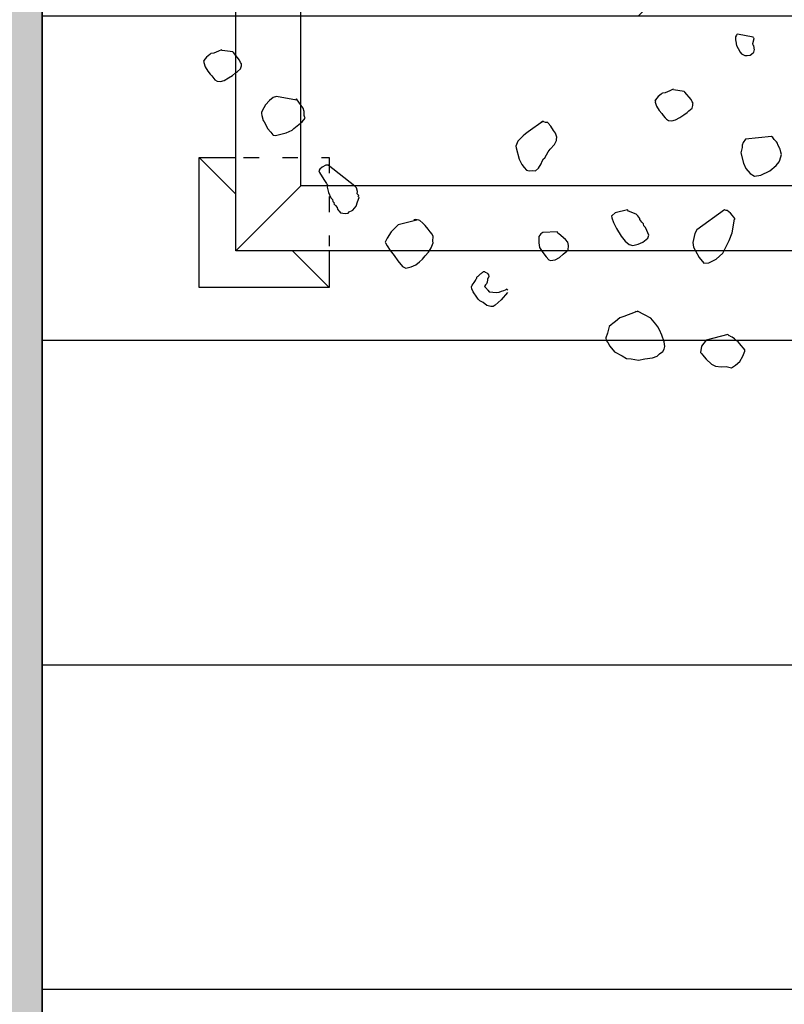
# Model space of a CAD drawing. Header units: millimetres. Extents: x 53645 to 137188, y 78097 to 135542.
# Tile 10 of 256: x 59334 to 59923, y 92852 to 93610. Entities that reach past the tile are written whole.
import ezdxf

# ---------------------------------------------------------------- set-up
doc = ezdxf.new("R2010")
doc.units = ezdxf.units.MM
doc.linetypes.add('ACAD_ISO03W100', pattern=[30, 12, -18])
doc.layers.add('GP-graas', color=94, linetype='Continuous', lineweight=9)
doc.layers.add('line 1 GP', color=90, linetype='Continuous', lineweight=0, plot=False)
doc.layers.add('tree', color=67, linetype='Continuous')

# ---------------------------------------------------------------- blocks, each defined once
blk = doc.blocks.new('arv1')
at = {"color": 0, "linetype": 'Continuous'}
for p, q in [((-0.6851, 1.0928), (-0.6936, 1.09)), ((-0.6828, 1.0926), (-0.6851, 1.0928)), ((-0.6815, 1.0936), (-0.6828, 1.0926)), ((-0.6804, 1.0924), (-0.6815, 1.0936)), ((-0.7125, 1.0764), (-0.7176, 1.072)), ((-0.7087, 1.0795), (-0.7125, 1.0764)), ((-0.7023, 1.0848), (-0.7087, 1.0795)), ((-0.6936, 1.09), (-0.7023, 1.0848)), ((-0.6738, 1.087), (-0.6804, 1.0924)), ((-0.6685, 1.0807), (-0.6738, 1.087)), ((-0.6674, 1.0795), (-0.6685, 1.0807)), ((-0.6663, 1.0781), (-0.6674, 1.0795)), ((-0.6656, 1.0722), (-0.6663, 1.0781)), ((-0.7229, 1.0655), (-0.7235, 1.0584)), ((-0.7235, 1.0584), (-0.7218, 1.0512)), ((-0.7202, 1.0699), (-0.7229, 1.0655)), ((-0.7176, 1.072), (-0.7202, 1.0699)), ((-0.6618, 1.0625), (-0.6656, 1.0722)), ((-0.6632, 1.0331), (-0.6601, 1.0552)), ((-0.6588, 1.0562), (-0.6618, 1.0625)), ((-0.6601, 1.0552), (-0.6588, 1.0562)), ((-0.7218, 1.0512), (-0.7166, 1.0424)), ((-0.7166, 1.0424), (-0.7115, 1.0338)), ((-0.7115, 1.0338), (-0.7061, 1.0274)), ((-0.6798, 1.0192), (-0.6645, 1.032)), ((-0.6645, 1.032), (-0.6632, 1.0331)), ((-0.7061, 1.0274), (-0.703, 1.0235)), ((-0.703, 1.0235), (-0.6976, 1.0172)), ((-0.6976, 1.0172), (-0.6918, 1.0155)), ((-0.6918, 1.0155), (-0.6895, 1.0153)), ((-0.6895, 1.0153), (-0.6872, 1.0151)), ((-0.6872, 1.0151), (-0.6846, 1.0173)), ((-0.6846, 1.0173), (-0.6798, 1.0192)), ((-0.7934, 0.9737), (-0.8043, 0.9711)), ((-0.7898, 0.9746), (-0.7934, 0.9737)), ((-0.7875, 0.9743), (-0.7898, 0.9746)), ((-0.7841, 0.9729), (-0.7875, 0.9743)), ((-0.7717, 0.9659), (-0.7841, 0.9729)), ((-0.8331, 0.9512), (-0.8344, 0.9501)), ((-0.8281, 0.9554), (-0.8331, 0.9512)), ((-0.8204, 0.9619), (-0.8281, 0.9554)), ((-0.8143, 0.9649), (-0.8204, 0.9619)), ((-0.8068, 0.969), (-0.8143, 0.9649)), ((-0.8043, 0.9711), (-0.8068, 0.969)), ((-0.7629, 0.958), (-0.7717, 0.9659)), ((-0.7565, 0.9504), (-0.7629, 0.958)), ((-0.8344, 0.9501), (-0.8349, 0.9454)), ((-0.8349, 0.9454), (-0.8322, 0.9346)), ((-0.8322, 0.9346), (-0.8296, 0.9237)), ((-0.7619, 0.9025), (-0.7548, 0.9432)), ((-0.7548, 0.9432), (-0.7565, 0.9504)), ((-0.8296, 0.9237), (-0.8237, 0.9115)), ((-0.8237, 0.9115), (-0.8204, 0.9076)), ((-0.8204, 0.9076), (-0.8151, 0.9013)), ((-0.8151, 0.9013), (-0.8065, 0.8911)), ((-0.8065, 0.8911), (-0.7989, 0.8845)), ((-0.7784, 0.8886), (-0.7734, 0.8929)), ((-0.7734, 0.8929), (-0.7596, 0.9023)), ((-0.7596, 0.9023), (-0.7619, 0.9025)), ((-0.7619, 0.9025), (-0.7596, 0.9023)), ((-0.7596, 0.9023), (-0.7606, 0.9036)), ((-0.7596, 0.9023), (-0.7596, 0.9023)), ((-0.7596, 0.9023), (-0.7596, 0.9023)), ((-0.7989, 0.8845), (-0.7976, 0.8856)), ((-0.7976, 0.8856), (-0.794, 0.8865)), ((-0.794, 0.8865), (-0.7857, 0.8869)), ((-0.7857, 0.8869), (-0.7784, 0.8886)), ((-0.9111, 0.8554), (-0.9249, 0.846)), ((-0.9075, 0.8563), (-0.9111, 0.8554)), ((-0.9041, 0.8547), (-0.9075, 0.8563)), ((-0.8998, 0.8497), (-0.9041, 0.8547)), ((-0.9627, 0.8316), (-0.9666, 0.8284)), ((-0.9517, 0.8365), (-0.9627, 0.8316)), ((-0.9409, 0.8392), (-0.9517, 0.8365)), ((-0.9385, 0.839), (-0.9409, 0.8392)), ((-0.9388, 0.7823), (-0.8961, 0.8376)), ((-0.9362, 0.8387), (-0.9385, 0.839)), ((-0.9349, 0.8398), (-0.9362, 0.8387)), ((-0.9336, 0.8408), (-0.9349, 0.8398)), ((-0.9249, 0.846), (-0.9336, 0.8408)), ((-0.8958, 0.8423), (-0.8998, 0.8497)), ((-0.8961, 0.8376), (-0.8958, 0.8423)), ((-0.9939, 0.8119), (-0.9944, 0.8072)), ((-0.9902, 0.8151), (-0.9939, 0.8119)), ((-0.9889, 0.8161), (-0.9902, 0.8151)), ((-0.9863, 0.8184), (-0.9889, 0.8161)), ((-0.9827, 0.8191), (-0.9863, 0.8184)), ((-0.9789, 0.8224), (-0.9827, 0.8191)), ((-0.9764, 0.8245), (-0.9789, 0.8224)), ((-0.9751, 0.8256), (-0.9764, 0.8245)), ((-0.974, 0.8244), (-0.9751, 0.8256)), ((-0.9702, 0.8275), (-0.974, 0.8244)), ((-0.9666, 0.8284), (-0.9702, 0.8275)), ((-0.9944, 0.8072), (-0.9948, 0.8026)), ((-0.9948, 0.8026), (-0.9941, 0.7966)), ((-0.9941, 0.7966), (-0.992, 0.794)), ((-0.992, 0.794), (-0.989, 0.7879)), ((-0.989, 0.7879), (-0.9879, 0.7867)), ((-0.9879, 0.7867), (-0.9803, 0.7801)), ((-0.9803, 0.7801), (-0.9711, 0.7769)), ((-0.9711, 0.7769), (-0.9619, 0.7738)), ((-0.9619, 0.7738), (-0.9606, 0.7748)), ((-0.9606, 0.7748), (-0.9593, 0.7759)), ((-0.9593, 0.7759), (-0.9583, 0.7746)), ((-0.9583, 0.7746), (-0.9545, 0.7778)), ((-0.9545, 0.7778), (-0.9498, 0.7774)), ((-0.9498, 0.7774), (-0.9425, 0.7791)), ((-0.9425, 0.7791), (-0.9388, 0.7823)), ((-0.9388, 0.7823), (-0.94, 0.7812)), ((-0.9388, 0.7823), (-0.9388, 0.7823)), ((-1.0713, 0.7101), (-1.0815, 0.7017)), ((-1.0613, 0.7164), (-1.0713, 0.7101)), ((-1.0551, 0.7194), (-1.0613, 0.7164)), ((-1.0538, 0.7205), (-1.0551, 0.7194)), ((-1.046, 0.7162), (-1.0538, 0.7205)), ((-1.0325, 0.7079), (-1.046, 0.7162)), ((-1.0927, 0.6943), (-1.1042, 0.6848)), ((-1.0815, 0.7017), (-1.0927, 0.6943)), ((-1.0185, 0.6938), (-1.0325, 0.7079)), ((-1.0079, 0.6527), (-1.0185, 0.6938)), ((-1.1042, 0.6848), (-1.1071, 0.6779)), ((-1.1071, 0.6779), (-1.1045, 0.6671)), ((-1.1045, 0.6671), (-1.1007, 0.6573)), ((-1.1007, 0.6573), (-1.0943, 0.6496)), ((-1.0943, 0.6496), (-1.0889, 0.6433)), ((-1.0147, 0.6427), (-1.0093, 0.6493)), ((-1.0093, 0.6493), (-1.0075, 0.6574)), ((-1.0075, 0.6574), (-1.0083, 0.6611)), ((-1.0889, 0.6433), (-1.0823, 0.638)), ((-1.0823, 0.638), (-1.0746, 0.6315)), ((-1.0746, 0.6315), (-1.0657, 0.6259)), ((-1.0376, 0.6235), (-1.0325, 0.6277)), ((-1.0325, 0.6277), (-1.0274, 0.632)), ((-1.0274, 0.632), (-1.0198, 0.6384)), ((-1.0198, 0.6384), (-1.0147, 0.6427)), ((-1.0657, 0.6259), (-1.0555, 0.6215)), ((-1.0555, 0.6215), (-1.0518, 0.6223)), ((-1.0518, 0.6223), (-1.0424, 0.6216)), ((-1.0424, 0.6216), (-1.0376, 0.6235)), ((-1.1747, 0.5258), (-1.1709, 0.529)), ((-1.1709, 0.529), (-1.167, 0.5321)), ((-1.167, 0.5321), (-1.1558, 0.5395)), ((-1.1558, 0.5395), (-1.1496, 0.5425)), ((-1.1496, 0.5425), (-1.146, 0.5432)), ((-1.146, 0.5432), (-1.1426, 0.5418)), ((-1.1426, 0.5418), (-1.1371, 0.5378)), ((-1.1371, 0.5378), (-1.1326, 0.535)), ((-1.1326, 0.535), (-1.1292, 0.5336)), ((-1.1292, 0.5336), (-1.1281, 0.5323)), ((-1.1281, 0.5323), (-1.1258, 0.5321)), ((-1.1258, 0.5321), (-1.1247, 0.5308)), ((-1.1247, 0.5308), (-1.1237, 0.5296)), ((-1.1237, 0.5296), (-1.1226, 0.5282)), ((-1.1226, 0.5282), (-1.1215, 0.527)), ((-1.1215, 0.527), (-1.1194, 0.5244)), ((-1.1861, 0.5032), (-1.1842, 0.5112)), ((-1.1842, 0.5112), (-1.1777, 0.5189)), ((-1.1777, 0.5189), (-1.1747, 0.5258)), ((-1.1564, 0.5064), (-1.157, 0.4994)), ((-1.1525, 0.5097), (-1.1564, 0.5064)), ((-1.1512, 0.5108), (-1.1525, 0.5097)), ((-1.15, 0.5118), (-1.1512, 0.5108)), ((-1.1474, 0.5139), (-1.15, 0.5118)), ((-1.1462, 0.515), (-1.1474, 0.5139)), ((-1.1449, 0.5161), (-1.1462, 0.515)), ((-1.1415, 0.5145), (-1.1449, 0.5161)), ((-1.1393, 0.5121), (-1.1415, 0.5145)), ((-1.1359, 0.5105), (-1.1393, 0.5121)), ((-1.1312, 0.5102), (-1.1359, 0.5105)), ((-1.1289, 0.51), (-1.1312, 0.5102)), ((-1.1278, 0.5087), (-1.1289, 0.51)), ((-1.1244, 0.5072), (-1.1278, 0.5087)), ((-1.1208, 0.5081), (-1.1244, 0.5072)), ((-1.1183, 0.5102), (-1.1208, 0.5081)), ((-1.1194, 0.5244), (-1.1183, 0.5232)), ((-1.1183, 0.5232), (-1.1173, 0.5219)), ((-1.117, 0.5113), (-1.1183, 0.5102)), ((-1.1173, 0.5219), (-1.1161, 0.5207)), ((-1.1155, 0.5147), (-1.117, 0.5113)), ((-1.1161, 0.5207), (-1.114, 0.5181)), ((-1.1143, 0.5158), (-1.1155, 0.5147)), ((-1.114, 0.5181), (-1.1143, 0.5158)), ((-1.1865, 0.4985), (-1.1861, 0.5032)), ((-1.1833, 0.4946), (-1.1865, 0.4985)), ((-1.178, 0.4883), (-1.1833, 0.4946)), ((-1.1727, 0.482), (-1.178, 0.4883)), ((-1.157, 0.4994), (-1.1576, 0.4924)), ((-1.1576, 0.4924), (-1.1569, 0.4864)), ((-1.1569, 0.4864), (-1.155, 0.4816)), ((-1.1573, 0.4688), (-1.1727, 0.482)), ((-1.155, 0.4816), (-1.153, 0.4767)), ((-1.153, 0.4767), (-1.1522, 0.473)), ((-1.1513, 0.4695), (-1.1526, 0.4684)), ((-1.1522, 0.473), (-1.1511, 0.4718)), ((-1.15, 0.4705), (-1.1513, 0.4695)), ((-1.1511, 0.4718), (-1.15, 0.4705)), ((-0.8604, 0.451), (-0.8834, 0.4448)), ((-0.8568, 0.4519), (-0.8604, 0.451)), ((-0.8499, 0.449), (-0.8568, 0.4519)), ((-0.8465, 0.4475), (-0.8499, 0.449)), ((-0.8356, 0.4371), (-0.8465, 0.4475)), ((-0.9058, 0.4303), (-0.9076, 0.4245)), ((-0.9008, 0.4346), (-0.9058, 0.4303)), ((-0.8944, 0.4399), (-0.9008, 0.4346)), ((-0.8834, 0.4448), (-0.8944, 0.4399)), ((-0.8314, 0.432), (-0.8356, 0.4371)), ((-0.8271, 0.4269), (-0.8314, 0.432)), ((-0.8051, 0.3955), (-0.8271, 0.4269)), ((-1.0473, 0.4049), (-1.0556, 0.4044)), ((-1.0426, 0.4045), (-1.0473, 0.4049)), ((-0.9076, 0.4245), (-0.9069, 0.4185)), ((-0.9069, 0.4185), (-0.9075, 0.4115)), ((-0.9075, 0.4115), (-0.9022, 0.4052)), ((-0.9022, 0.4052), (-0.8932, 0.3996)), ((-1.084, 0.3893), (-1.0904, 0.3839)), ((-1.0751, 0.3967), (-1.084, 0.3893)), ((-1.0651, 0.403), (-1.0751, 0.3967)), ((-1.0556, 0.4044), (-1.0651, 0.403)), ((-1.037, 0.4005), (-1.0426, 0.4045)), ((-1.0338, 0.3966), (-1.037, 0.4005)), ((-1.0329, 0.367), (-1.0338, 0.3966)), ((-0.8932, 0.3996), (-0.8874, 0.398)), ((-0.8874, 0.398), (-0.883, 0.3953)), ((-0.883, 0.3953), (-0.8809, 0.3927)), ((-0.8809, 0.3927), (-0.8684, 0.3857)), ((-0.8684, 0.3857), (-0.8629, 0.3817)), ((-0.8159, 0.3799), (-0.8095, 0.3853)), ((-0.8095, 0.3853), (-0.8083, 0.3864)), ((-0.8083, 0.3993), (-0.807, 0.4004)), ((-0.8061, 0.3967), (-0.8083, 0.3993)), ((-0.8083, 0.3864), (-0.8078, 0.3911)), ((-0.8078, 0.3911), (-0.8064, 0.3944)), ((-0.8064, 0.3944), (-0.8051, 0.3955)), ((-0.8051, 0.3955), (-0.8061, 0.3967)), ((-1.0904, 0.3839), (-1.0919, 0.3805)), ((-1.0919, 0.3805), (-1.0903, 0.3709)), ((-1.0903, 0.3709), (-1.0852, 0.3622)), ((-1.0367, 0.3639), (-1.0354, 0.3649)), ((-1.0354, 0.3649), (-1.0329, 0.367)), ((-0.8629, 0.3817), (-0.8531, 0.3726)), ((-0.8531, 0.3726), (-0.8452, 0.3684)), ((-0.8452, 0.3684), (-0.8429, 0.3681)), ((-0.8429, 0.3681), (-0.8382, 0.3677)), ((-0.8382, 0.3677), (-0.8297, 0.3705)), ((-0.8297, 0.3705), (-0.8246, 0.3748)), ((-0.8246, 0.3748), (-0.8159, 0.3799)), ((-1.0852, 0.3622), (-1.0788, 0.3546)), ((-1.0788, 0.3546), (-1.0724, 0.3469)), ((-1.0724, 0.3469), (-1.0713, 0.3457)), ((-1.0713, 0.3457), (-1.0703, 0.3444)), ((-1.0703, 0.3444), (-1.0609, 0.3436)), ((-1.0609, 0.3436), (-1.0573, 0.3444)), ((-1.0573, 0.3444), (-1.0537, 0.3453)), ((-1.0537, 0.3453), (-1.0486, 0.3496)), ((-1.0486, 0.3496), (-1.0367, 0.3639)), ((-1.2602, 0.2631), (-1.2677, 0.259)), ((-1.2564, 0.2663), (-1.2602, 0.2631)), ((-1.2504, 0.267), (-1.2564, 0.2663)), ((-1.2413, 0.2638), (-1.2504, 0.267)), ((-1.2275, 0.2602), (-1.2413, 0.2638)), ((-1.2791, 0.2494), (-1.2876, 0.2336)), ((-1.2677, 0.259), (-1.2791, 0.2494)), ((-1.2242, 0.2564), (-1.2275, 0.2602)), ((-1.221, 0.2526), (-1.2242, 0.2564)), ((-1.2168, 0.2475), (-1.221, 0.2526)), ((-1.2093, 0.2386), (-1.2168, 0.2475)), ((-1.0259, 0.245), (-1.042, 0.2358)), ((-1.0136, 0.251), (-1.0259, 0.245)), ((-1.0038, 0.2548), (-1.0136, 0.251)), ((-1.0002, 0.2557), (-1.0038, 0.2548)), ((-0.9991, 0.2544), (-1.0002, 0.2557)), ((-0.9938, 0.2481), (-0.9991, 0.2544)), ((-0.9877, 0.2227), (-0.9938, 0.2481)), ((-1.293, 0.2247), (-1.2939, 0.2153)), ((-1.2876, 0.2336), (-1.293, 0.2247)), ((-1.2065, 0.2301), (-1.2093, 0.2386)), ((-1.1979, 0.2069), (-1.2065, 0.2301)), ((-1.0522, 0.2272), (-1.0587, 0.2195)), ((-1.042, 0.2358), (-1.0522, 0.2272)), ((-0.9903, 0.2206), (-0.9877, 0.2227)), ((-1.2939, 0.2153), (-1.2964, 0.2003)), ((-1.1968, 0.2056), (-1.1979, 0.2069)), ((-1.197, 0.2033), (-1.1968, 0.2056)), ((-1.196, 0.202), (-1.197, 0.2033)), ((-1.0587, 0.2195), (-1.0606, 0.2114)), ((-1.0606, 0.2114), (-1.0581, 0.2006)), ((-1.0002, 0.2014), (-0.9964, 0.2046)), ((-0.9964, 0.2046), (-0.9903, 0.2206)), ((-1.2964, 0.2003), (-1.294, 0.187)), ((-1.294, 0.187), (-1.2918, 0.1715)), ((-1.2101, 0.175), (-1.2031, 0.1874)), ((-1.2031, 0.1874), (-1.196, 0.202)), ((-1.0581, 0.2006), (-1.0542, 0.1908)), ((-1.0542, 0.1908), (-1.0488, 0.1845)), ((-1.0488, 0.1845), (-1.0457, 0.1807)), ((-1.035, 0.1809), (-1.0301, 0.1828)), ((-1.0301, 0.1828), (-1.024, 0.1858)), ((-1.024, 0.1858), (-1.0201, 0.189)), ((-1.0201, 0.189), (-1.0165, 0.1899)), ((-1.0165, 0.1899), (-1.0127, 0.193)), ((-1.0127, 0.193), (-1.0102, 0.1953)), ((-1.0102, 0.1953), (-1.0076, 0.1974)), ((-1.0076, 0.1974), (-1.0053, 0.1972)), ((-1.0053, 0.1972), (-1.0002, 0.2014)), ((-1.2918, 0.1715), (-1.288, 0.1618)), ((-1.228, 0.16), (-1.2228, 0.1643)), ((-1.2228, 0.1643), (-1.2101, 0.175)), ((-1.0457, 0.1807), (-1.0399, 0.1789)), ((-1.0399, 0.1789), (-1.035, 0.1809)), ((-0.7747, 0.1628), (-0.7834, 0.1577)), ((-0.7662, 0.1657), (-0.7747, 0.1628)), ((-0.7639, 0.1654), (-0.7662, 0.1657)), ((-0.7626, 0.1664), (-0.7639, 0.1654)), ((-0.7615, 0.1652), (-0.7626, 0.1664)), ((-0.7549, 0.1599), (-0.7615, 0.1652)), ((-1.288, 0.1618), (-1.2837, 0.1567)), ((-1.2837, 0.1567), (-1.2784, 0.1503)), ((-1.2784, 0.1503), (-1.2738, 0.1475)), ((-1.2738, 0.1475), (-1.2681, 0.1459)), ((-1.2681, 0.1459), (-1.2585, 0.1473)), ((-1.2585, 0.1473), (-1.2451, 0.1521)), ((-1.2451, 0.1521), (-1.2341, 0.157)), ((-1.2341, 0.157), (-1.228, 0.16)), ((-0.8013, 0.1427), (-0.804, 0.1383)), ((-0.7987, 0.1449), (-0.8013, 0.1427)), ((-0.7936, 0.1491), (-0.7987, 0.1449)), ((-0.7898, 0.1523), (-0.7936, 0.1491)), ((-0.7834, 0.1577), (-0.7898, 0.1523)), ((-0.7496, 0.1535), (-0.7549, 0.1599)), ((-0.7485, 0.1523), (-0.7496, 0.1535)), ((-0.7475, 0.151), (-0.7485, 0.1523)), ((-0.7468, 0.1451), (-0.7475, 0.151)), ((-0.7429, 0.1353), (-0.7468, 0.1451)), ((-0.804, 0.1383), (-0.8046, 0.1312)), ((-0.8046, 0.1312), (-0.8029, 0.1241)), ((-0.8029, 0.1241), (-0.7978, 0.1153)), ((-0.7443, 0.1059), (-0.7412, 0.1281)), ((-0.7399, 0.1291), (-0.7429, 0.1353)), ((-0.7412, 0.1281), (-0.7399, 0.1291)), ((-0.7978, 0.1153), (-0.7926, 0.1066)), ((-0.7926, 0.1066), (-0.7873, 0.1003)), ((-0.7609, 0.092), (-0.7456, 0.1048)), ((-0.7456, 0.1048), (-0.7443, 0.1059)), ((-1.0719, 0.0827), (-1.0855, 0.0756)), ((-1.0645, 0.0867), (-1.0719, 0.0827)), ((-1.0549, 0.0882), (-1.0645, 0.0867)), ((-1.0364, 0.0842), (-1.0549, 0.0882)), ((-1.0285, 0.08), (-1.0364, 0.0842)), ((-0.7873, 0.1003), (-0.7841, 0.0964)), ((-0.7841, 0.0964), (-0.7787, 0.09)), ((-0.7787, 0.09), (-0.773, 0.0883)), ((-0.773, 0.0883), (-0.7707, 0.0881)), ((-0.7707, 0.0881), (-0.7683, 0.0879)), ((-0.7683, 0.0879), (-0.7658, 0.0901)), ((-0.7658, 0.0901), (-0.7609, 0.092)), ((-1.2944, 0.0609), (-1.3048, 0.05)), ((-1.2855, 0.0683), (-1.2944, 0.0609)), ((-1.283, 0.0704), (-1.2855, 0.0683)), ((-1.2804, 0.0725), (-1.283, 0.0704)), ((-1.2676, 0.0703), (-1.2804, 0.0725)), ((-1.2555, 0.061), (-1.2676, 0.0703)), ((-1.244, 0.0164), (-1.2555, 0.061)), ((-1.0855, 0.0756), (-1.097, 0.066)), ((-1.097, 0.066), (-1.0967, 0.0553)), ((-0.9874, 0.0234), (-1.0285, 0.08)), ((-1.3091, 0.0421), (-1.3101, 0.0304)), ((-1.3048, 0.05), (-1.3091, 0.0421)), ((-1.0967, 0.0553), (-1.0886, 0.0405)), ((-1.0886, 0.0405), (-1.0768, 0.0265)), ((-1.3101, 0.0304), (-1.3098, 0.0197)), ((-1.0768, 0.0265), (-1.0508, 0.0136)), ((-0.9889, 0.0199), (-0.9874, 0.0234)), ((-1.3098, 0.0197), (-1.3119, 0.0092)), ((-1.3119, 0.0092), (-1.3068, 0.0006)), ((-1.3068, 0.0006), (-1.2993, -0.0083)), ((-1.2561, -0.0003), (-1.2523, 0.0029)), ((-1.2523, 0.0029), (-1.2495, 0.0074)), ((-1.2495, 0.0074), (-1.2481, 0.0108)), ((-1.2481, 0.0108), (-1.2455, 0.0129)), ((-1.2466, 0.0141), (-1.2453, 0.0153)), ((-1.2455, 0.0129), (-1.2466, 0.0141)), ((-1.2453, 0.0153), (-1.244, 0.0164)), ((-1.0508, 0.0136), (-1.0349, 0.0075)), ((-1.0349, 0.0075), (-1.007, 0.0027)), ((-1.007, 0.0027), (-1.0059, 0.0014)), ((-1.0059, 0.0014), (-1.0021, 0.0046)), ((-1.0021, 0.0046), (-0.9995, 0.0067)), ((-0.9995, 0.0067), (-0.9944, 0.011)), ((-0.9944, 0.011), (-0.9892, 0.0176)), ((-0.9892, 0.0176), (-0.9889, 0.0199)), ((-0.6403, 0.0001), (-0.6463, -0.0005)), ((-0.6391, 0.0011), (-0.6403, 0.0001)), ((-0.6344, 0.0007), (-0.6391, 0.0011)), ((-0.632, 0.0006), (-0.6344, 0.0007)), ((-0.6286, -0.001), (-0.632, 0.0006)), ((-1.2993, -0.0083), (-1.288, -0.014)), ((-1.288, -0.014), (-1.2777, -0.0185)), ((-1.2777, -0.0185), (-1.2754, -0.0187)), ((-1.2754, -0.0187), (-1.2716, -0.0154)), ((-1.2716, -0.0154), (-1.2665, -0.0112)), ((-1.2665, -0.0112), (-1.2627, -0.008)), ((-1.2627, -0.008), (-1.2589, -0.0048)), ((-1.2589, -0.0048), (-1.2561, -0.0003)), ((-0.8918, -0.0157), (-0.9028, -0.0206)), ((-0.8701, -0.0104), (-0.8918, -0.0157)), ((-0.8597, -0.0126), (-0.8701, -0.0104)), ((-0.855, -0.013), (-0.8597, -0.0126)), ((-0.8492, -0.0147), (-0.855, -0.013)), ((-0.8426, -0.02), (-0.8492, -0.0147)), ((-0.8367, -0.0735), (-0.8426, -0.02)), ((-0.6703, -0.0186), (-0.6707, -0.0232)), ((-0.6673, -0.0117), (-0.6703, -0.0186)), ((-0.6635, -0.0086), (-0.6673, -0.0117)), ((-0.6561, -0.0044), (-0.6635, -0.0086)), ((-0.6499, -0.0014), (-0.6561, -0.0044)), ((-0.6463, -0.0005), (-0.6499, -0.0014)), ((-0.6328, -0.0355), (-0.6265, -0.0035)), ((-0.6275, -0.0022), (-0.6286, -0.001)), ((-0.6265, -0.0035), (-0.6275, -0.0022)), ((-0.913, -0.0291), (-0.9185, -0.0381)), ((-0.9185, -0.0381), (-0.9161, -0.0513)), ((-0.9028, -0.0206), (-0.913, -0.0291)), ((-0.6707, -0.0232), (-0.67, -0.0291)), ((-0.67, -0.0291), (-0.6647, -0.0356)), ((-0.6647, -0.0356), (-0.6636, -0.0368)), ((-0.6636, -0.0368), (-0.6579, -0.0385)), ((-0.6579, -0.0385), (-0.6566, -0.0375)), ((-0.6566, -0.0375), (-0.6542, -0.0376)), ((-0.6542, -0.0376), (-0.6506, -0.0368)), ((-0.6506, -0.0368), (-0.6493, -0.0357)), ((-0.6493, -0.0357), (-0.6457, -0.0348)), ((-0.6457, -0.0348), (-0.6354, -0.0376)), ((-0.6354, -0.0376), (-0.6341, -0.0365)), ((-0.6341, -0.0365), (-0.6328, -0.0355)), ((-0.9161, -0.0513), (-0.9071, -0.0697)), ((-0.9071, -0.0697), (-0.8964, -0.0825)), ((-0.8481, -0.0832), (-0.843, -0.0789)), ((-0.843, -0.0789), (-0.8392, -0.0757)), ((-0.8392, -0.0757), (-0.8367, -0.0735)), ((-0.8964, -0.0825), (-0.8888, -0.0891)), ((-0.8888, -0.0891), (-0.8854, -0.0905)), ((-0.8854, -0.0905), (-0.8738, -0.0939)), ((-0.8738, -0.0939), (-0.8689, -0.092)), ((-0.8689, -0.092), (-0.863, -0.0913)), ((-0.863, -0.0913), (-0.8617, -0.0902)), ((-0.8617, -0.0902), (-0.8543, -0.0862)), ((-0.8543, -0.0862), (-0.8507, -0.0853)), ((-0.8507, -0.0853), (-0.8481, -0.0832))]:
    blk.add_line(p, q, dxfattribs=at)
blk = doc.blocks.new('tree 1')
at = {"color": 0, "ltscale": 100}
for points in [[(0, 800), (800, 800), (800, 0), (0, 0)], [(50, 750), (750, 750), (750, 50), (50, 50)]]:
    blk.add_lwpolyline(points, close=True, dxfattribs=at)
for points in [[(71.76, 0), (71.76, -28.24), (-28.24, -28.24), (-28.24, 71.76), (0, 71.76)], [(0, 43.52), (-28.24, 71.76)], [(0, 0), (50, 50)], [(0, 0), (50, 50)], [(0, 0), (50, 50)], [(71.76, -28.24), (43.52, 0)]]:
    blk.add_lwpolyline(points, dxfattribs=at)
at = {"color": 0, "linetype": 'ACAD_ISO03W100'}
blk.add_lwpolyline([(5.83, 71.76), (71.76, 71.76), (71.76, 3.4)], dxfattribs=at)
at = {"color": 0, "xscale": 375, "yscale": 375, "zscale": 375, "rotation": 90}
blk.add_blockref('arv1', (385.1, 401.82), dxfattribs=at)
blk = doc.blocks.new('3432')
h = blk.add_hatch()
h.set_pattern_fill('DOLMIT', color=0, scale=1000)
h.set_pattern_definition([(0, (-34939.94, -41137.03), (0, 250), []), (45, (-34939.94, -41137), (-500, 500), [353.553, -707.107])])
h.paths.add_polyline_path([(-16750.47, 9650), (-19750.47, 9650), (-19750.47, 5124.87), (-19750.47, 0), (-16750.47, 0)])
at = {"color": 0}
blk.add_lwpolyline([(-16750.47, 9650), (-19750.47, 9650), (-19750.47, 5124.87), (-19750.47, 0), (-16750.47, 0)], close=True, dxfattribs=at)

msp = doc.modelspace()

# ---------------------------------------------------------------- hatches: boundary and pattern name
at = {"layer": 'GP-graas', "ltscale": 100}
h = msp.add_hatch(dxfattribs=at)
h.set_pattern_fill('GRASS', color=256, scale=15)
h.set_pattern_definition([(90, (91714.96, -74594.3), (-269.4077, 269.4077), [71.4375, -467.3779]), (45, (91714.96, -74594.3), (-269.4077, 269.4077), [71.4375, -309.5625]), (135, (91714.96, -74594.3), (-269.4077, -269.4077), [71.4375, -309.5625])])
h.paths.add_polyline_path([(73025.99, 96352.83), (77925.99, 96352.83), (77925.99, 95352.83), (89486.23, 95352.83), (91055.29, 97732.82), (59227.86, 97196.44), (55227.86, 78896.39), (81450.46, 78459.39), (81139.42, 81744.21), (83067.33, 84852.82), (80101.03, 84852.84), (80100.65, 83702.83), (59350.8, 83702.83), (59350.78, 84702.83), (59350.79, 85002.83), (59350.79, 85302.83), (59350.79, 85602.83), (59350.79, 89827.7), (59350.79, 94352.83), (61350.79, 94352.83), (61350.77, 95352.83), (73025.99, 95352.83)])

# ---------------------------------------------------------------- linework, layer by layer
at = {"layer": 'line 1 GP', "ltscale": 100}
msp.add_lwpolyline([(73025.99, 96202.83), (77925.99, 96202.83), (77925.99, 95352.83), (89486.23, 95352.83), (91055.29, 97732.82), (59227.86, 97196.44), (55227.86, 78896.39), (81450.46, 78459.39), (81139.42, 81744.21), (83067.33, 84852.82), (80101.03, 84852.84), (80100.65, 83702.83), (59350.8, 83702.83), (59350.78, 84702.83), (59350.79, 85002.83), (59350.79, 85302.83), (59350.79, 85602.83), (59350.79, 89827.7), (59350.79, 94352.83), (61350.79, 94352.83), (61350.77, 95352.83), (73025.99, 95352.83)], close=True, dxfattribs=at)

# ---------------------------------------------------------------- block references
at = {"layer": 'tree', "color": 134}
msp.add_blockref('tree 1', (59500.21, 93432.29), dxfattribs=at)

# ---------------------------------------------------------------- next in the draw order: block references
msp.add_blockref('3432', (79101.57, 84702.83))

doc.saveas('drawing.dxf')
